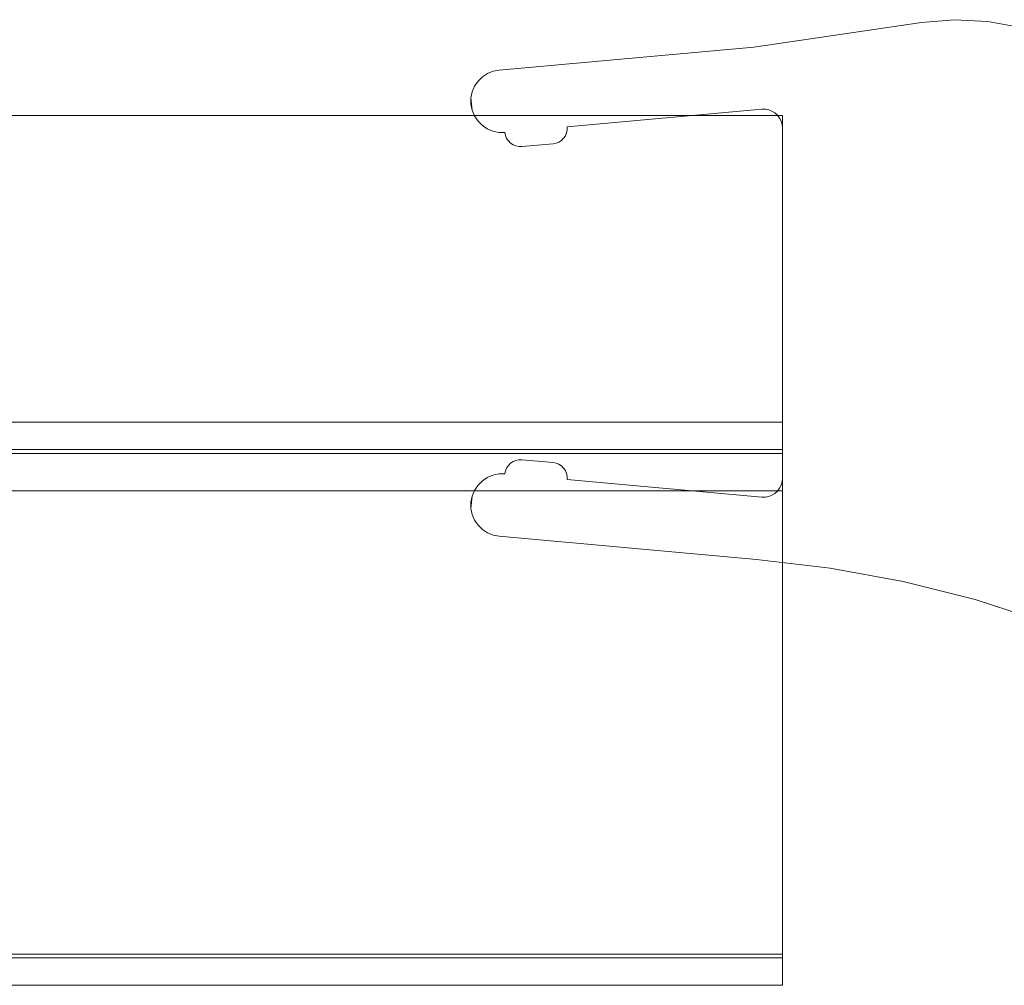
# Model space of a CAD drawing. Extents: x 0 to 915, y -916 to 0.
# Tile 6 of 13: x 869 to 885, y -903 to -888. Entities that reach past the tile are written whole.
import ezdxf

# ---------------------------------------------------------------- set-up
doc = ezdxf.new("R2010")
doc.units = 0
doc.header["$MEASUREMENT"] = 0
doc.layers.add('REA_CHROM', color=251, linetype='Continuous')
doc.layers.add('REA_SZKLO', color=252, linetype='Continuous')

msp = doc.modelspace()

# ---------------------------------------------------------------- linework, layer by layer
at = {"layer": 'REA_CHROM', "lineweight": 0}
for points, invisible_edges in [([(883.867, -887.579, 19.927), (884.397, -887.536, 19.927), (884.725, -896.803, 19.927), (883.575, -896.512, 19.927)], 14), ([(883.575, -896.512, 1898.762), (884.725, -896.803, 1898.762), (884.397, -887.536, 1898.762), (883.867, -887.579, 1898.762)], 15), ([(883.867, -887.579, 19.927), (883.867, -887.579, 1898.762), (884.397, -887.536, 1898.762), (884.397, -887.536, 19.927)], 13), ([(884.929, -887.564, 19.927), (884.725, -896.803, 19.927), (884.397, -887.536, 19.927), (884.929, -887.564, 19.927)], 11), ([(884.397, -887.536, 19.927), (884.397, -887.536, 1898.762), (884.929, -887.564, 1898.762), (884.929, -887.564, 19.927)], 13), ([(884.929, -887.564, 1898.762), (884.397, -887.536, 1898.762), (884.725, -896.803, 1898.762), (884.929, -887.564, 1898.762)], 15), ([(878.206, -889.248, 19.927), (881.19, -887.975, 19.927), (883.867, -887.579, 19.927), (878.206, -889.248, 19.927)], 13), ([(881.317, -888.967, 19.927), (878.206, -889.248, 19.927), (883.867, -887.579, 19.927), (881.317, -888.967, 19.927)], 14), ([(878.206, -889.248, 1898.762), (883.867, -887.579, 1898.762), (881.19, -887.975, 1898.762), (878.206, -889.248, 1898.762)], 13), ([(883.867, -887.579, 1898.762), (878.206, -889.248, 1898.762), (881.317, -888.967, 1898.762), (883.867, -887.579, 1898.762)], 13), ([(883.867, -887.579, 1898.762), (883.867, -887.579, 19.927), (881.19, -887.975, 19.927), (881.19, -887.975, 1898.762)], 15), ([(883.867, -887.579, 19.927), (881.372, -888.967, 19.927), (881.317, -888.967, 19.927), (883.867, -887.579, 19.927)], 15), ([(883.867, -887.579, 1898.762), (881.317, -888.967, 1898.762), (881.372, -888.967, 1898.762), (883.867, -887.579, 1898.762)], 15), ([(883.867, -887.579, 19.927), (881.427, -888.978, 19.927), (881.372, -888.967, 19.927), (883.867, -887.579, 19.927)], 13), ([(883.867, -887.579, 1898.762), (881.372, -888.967, 1898.762), (881.427, -888.978, 1898.762), (883.867, -887.579, 1898.762)], 13), ([(883.867, -887.579, 19.927), (881.478, -888.998, 19.927), (881.427, -888.978, 19.927), (883.867, -887.579, 19.927)], 13), ([(883.867, -887.579, 1898.762), (881.427, -888.978, 1898.762), (881.478, -888.998, 1898.762), (883.867, -887.579, 1898.762)], 13), ([(883.867, -887.579, 19.927), (881.525, -889.027, 19.927), (881.478, -888.998, 19.927), (883.867, -887.579, 19.927)], 13), ([(883.867, -887.579, 1898.762), (881.478, -888.998, 1898.762), (881.525, -889.027, 1898.762), (883.867, -887.579, 1898.762)], 15), ([(883.867, -887.579, 19.927), (881.566, -889.064, 19.927), (881.525, -889.027, 19.927), (883.867, -887.579, 19.927)], 13), ([(883.867, -887.579, 1898.762), (881.525, -889.027, 1898.762), (881.566, -889.064, 1898.762), (883.867, -887.579, 1898.762)], 15), ([(883.867, -887.579, 19.927), (881.599, -889.108, 19.927), (881.566, -889.064, 19.927), (883.867, -887.579, 19.927)], 13), ([(883.867, -887.579, 1898.762), (881.566, -889.064, 1898.762), (881.599, -889.108, 1898.762), (883.867, -887.579, 1898.762)], 13), ([(883.867, -887.579, 19.927), (881.624, -889.158, 19.927), (881.599, -889.108, 19.927), (883.867, -887.579, 19.927)], 13), ([(883.867, -887.579, 1898.762), (881.599, -889.108, 1898.762), (881.624, -889.158, 1898.762), (883.867, -887.579, 1898.762)], 13), ([(883.867, -887.579, 19.927), (881.639, -889.211, 19.927), (881.624, -889.158, 19.927), (883.867, -887.579, 19.927)], 13), ([(883.867, -887.579, 1898.762), (881.624, -889.158, 1898.762), (881.639, -889.211, 1898.762), (883.867, -887.579, 1898.762)], 15), ([(883.867, -887.579, 19.927), (881.644, -889.266, 19.927), (881.639, -889.211, 19.927), (883.867, -887.579, 19.927)], 15), ([(883.867, -887.579, 1898.762), (881.639, -889.211, 1898.762), (881.644, -889.266, 1898.762), (883.867, -887.579, 1898.762)], 15), ([(883.867, -887.579, 19.927), (882.409, -896.298, 19.927), (881.644, -894.866, 19.927), (883.867, -887.579, 19.927)], 15), ([(883.867, -887.579, 19.927), (881.644, -894.866, 19.927), (881.644, -889.266, 19.927), (883.867, -887.579, 19.927)], 13), ([(881.644, -894.866, 1898.762), (882.409, -896.298, 1898.762), (883.867, -887.579, 1898.762), (881.644, -894.866, 1898.762)], 15), ([(881.644, -889.266, 1898.762), (881.644, -894.866, 1898.762), (883.867, -887.579, 1898.762), (881.644, -889.266, 1898.762)], 15), ([(883.867, -887.579, 19.927), (883.575, -896.512, 19.927), (882.409, -896.298, 19.927), (883.867, -887.579, 19.927)], 15), ([(883.575, -896.512, 1898.762), (883.867, -887.579, 1898.762), (882.409, -896.298, 1898.762), (883.575, -896.512, 1898.762)], 15), ([(885.452, -887.663, 19.927), (885.853, -897.169, 19.927), (884.725, -896.803, 19.927), (884.929, -887.564, 19.927)], 15), ([(885.452, -887.663, 1898.762), (884.929, -887.564, 1898.762), (884.725, -896.803, 1898.762), (885.853, -897.169, 1898.762)], 15), ([(884.929, -887.564, 19.927), (884.929, -887.564, 1898.762), (885.452, -887.663, 1898.762), (885.452, -887.663, 19.927)], 5), ([(878.206, -889.248, 19.927), (877.12, -888.342, 19.927), (881.19, -887.975, 19.927), (878.206, -889.248, 19.927)], 13), ([(881.19, -887.975, 1898.762), (881.19, -887.975, 19.927), (877.12, -888.342, 19.927), (877.12, -888.342, 1898.762)], 7), ([(878.206, -889.248, 1898.762), (881.19, -887.975, 1898.762), (877.12, -888.342, 1898.762), (878.206, -889.248, 1898.762)], 15), ([(876.851, -888.451, 19.927), (876.845, -889.224, 19.927), (876.776, -889.154, 19.927), (876.851, -888.451, 19.927)], 13), ([(876.782, -888.52, 19.927), (876.851, -888.451, 19.927), (876.776, -889.154, 19.927), (876.782, -888.52, 19.927)], 14), ([(876.851, -888.451, 1898.762), (876.782, -888.52, 1898.762), (876.776, -889.154, 1898.762), (876.851, -888.451, 1898.762)], 15), ([(876.851, -888.451, 1898.762), (876.776, -889.154, 1898.762), (876.845, -889.224, 1898.762), (876.851, -888.451, 1898.762)], 15), ([(876.782, -888.52, 19.927), (876.782, -888.52, 1898.762), (876.851, -888.451, 1898.762), (876.851, -888.451, 19.927)], 12), ([(876.933, -888.397, 1898.762), (876.851, -888.451, 1898.762), (876.845, -889.224, 1898.762), (876.926, -889.279, 1898.762)], 11), ([(876.933, -888.397, 19.927), (876.926, -889.279, 19.927), (876.845, -889.224, 19.927), (876.851, -888.451, 19.927)], 13), ([(876.851, -888.451, 19.927), (876.851, -888.451, 1898.762), (876.933, -888.397, 1898.762), (876.933, -888.397, 19.927)], 5), ([(877.024, -888.361, 1898.762), (876.933, -888.397, 1898.762), (876.926, -889.279, 1898.762), (877.016, -889.318, 1898.762)], 14), ([(877.024, -888.361, 19.927), (877.016, -889.318, 19.927), (876.926, -889.279, 19.927), (876.933, -888.397, 19.927)], 7), ([(876.933, -888.397, 19.927), (876.933, -888.397, 1898.762), (877.024, -888.361, 1898.762), (877.024, -888.361, 19.927)], 15), ([(877.024, -888.361, 1898.762), (877.016, -889.318, 1898.762), (877.112, -889.337, 1898.762), (877.12, -888.342, 1898.762)], 13), ([(877.112, -889.337, 19.927), (877.016, -889.318, 19.927), (877.024, -888.361, 19.927), (877.12, -888.342, 19.927)], 15), ([(877.024, -888.361, 19.927), (877.024, -888.361, 1898.762), (877.12, -888.342, 1898.762), (877.12, -888.342, 19.927)], 5), ([(877.12, -888.342, 19.927), (877.21, -889.338, 19.927), (877.112, -889.337, 19.927), (877.12, -888.342, 19.927)], 15), ([(877.12, -888.342, 1898.762), (877.112, -889.337, 1898.762), (877.21, -889.338, 1898.762), (877.12, -888.342, 1898.762)], 15), ([(877.12, -888.342, 19.927), (877.482, -889.565, 19.927), (877.433, -889.564, 19.927), (877.12, -888.342, 19.927)], 15), ([(877.12, -888.342, 19.927), (877.98, -889.52, 19.927), (877.482, -889.565, 19.927), (877.12, -888.342, 19.927)], 13), ([(877.12, -888.342, 19.927), (878.028, -889.511, 19.927), (877.98, -889.52, 19.927), (877.12, -888.342, 19.927)], 13), ([(877.12, -888.342, 19.927), (878.073, -889.492, 19.927), (878.028, -889.511, 19.927), (877.12, -888.342, 19.927)], 15), ([(877.12, -888.342, 19.927), (878.114, -889.465, 19.927), (878.073, -889.492, 19.927), (877.12, -888.342, 19.927)], 15), ([(877.12, -888.342, 19.927), (878.149, -889.431, 19.927), (878.114, -889.465, 19.927), (877.12, -888.342, 19.927)], 15), ([(877.12, -888.342, 19.927), (878.177, -889.39, 19.927), (878.149, -889.431, 19.927), (877.12, -888.342, 19.927)], 15), ([(877.12, -888.342, 19.927), (878.196, -889.345, 19.927), (878.177, -889.39, 19.927), (877.12, -888.342, 19.927)], 15), ([(877.12, -888.342, 19.927), (878.206, -889.297, 19.927), (878.196, -889.345, 19.927), (877.12, -888.342, 19.927)], 13), ([(877.12, -888.342, 19.927), (878.206, -889.248, 19.927), (878.206, -889.297, 19.927), (877.12, -888.342, 19.927)], 15), ([(877.12, -888.342, 19.927), (877.22, -889.386, 19.927), (877.21, -889.338, 19.927), (877.12, -888.342, 19.927)], 13), ([(877.12, -888.342, 19.927), (877.238, -889.432, 19.927), (877.22, -889.386, 19.927), (877.12, -888.342, 19.927)], 15), ([(877.12, -888.342, 19.927), (877.265, -889.473, 19.927), (877.238, -889.432, 19.927), (877.12, -888.342, 19.927)], 15), ([(877.12, -888.342, 19.927), (877.299, -889.508, 19.927), (877.265, -889.473, 19.927), (877.12, -888.342, 19.927)], 13), ([(877.12, -888.342, 19.927), (877.34, -889.535, 19.927), (877.299, -889.508, 19.927), (877.12, -888.342, 19.927)], 13), ([(877.12, -888.342, 19.927), (877.385, -889.554, 19.927), (877.34, -889.535, 19.927), (877.12, -888.342, 19.927)], 13), ([(877.12, -888.342, 19.927), (877.433, -889.564, 19.927), (877.385, -889.554, 19.927), (877.12, -888.342, 19.927)], 15), ([(878.206, -889.297, 1898.762), (878.206, -889.248, 1898.762), (877.12, -888.342, 1898.762), (878.206, -889.297, 1898.762)], 15), ([(877.12, -888.342, 1898.762), (878.196, -889.345, 1898.762), (878.206, -889.297, 1898.762), (877.12, -888.342, 1898.762)], 15), ([(877.12, -888.342, 1898.762), (878.177, -889.39, 1898.762), (878.196, -889.345, 1898.762), (877.12, -888.342, 1898.762)], 15), ([(877.12, -888.342, 1898.762), (878.149, -889.431, 1898.762), (878.177, -889.39, 1898.762), (877.12, -888.342, 1898.762)], 15), ([(877.12, -888.342, 1898.762), (878.114, -889.465, 1898.762), (878.149, -889.431, 1898.762), (877.12, -888.342, 1898.762)], 15), ([(877.12, -888.342, 1898.762), (878.073, -889.492, 1898.762), (878.114, -889.465, 1898.762), (877.12, -888.342, 1898.762)], 15), ([(877.12, -888.342, 1898.762), (878.028, -889.511, 1898.762), (878.073, -889.492, 1898.762), (877.12, -888.342, 1898.762)], 15), ([(877.12, -888.342, 1898.762), (877.98, -889.52, 1898.762), (878.028, -889.511, 1898.762), (877.12, -888.342, 1898.762)], 15), ([(877.12, -888.342, 1898.762), (877.482, -889.565, 1898.762), (877.98, -889.52, 1898.762), (877.12, -888.342, 1898.762)], 15), ([(877.12, -888.342, 1898.762), (877.433, -889.564, 1898.762), (877.482, -889.565, 1898.762), (877.12, -888.342, 1898.762)], 15), ([(877.12, -888.342, 1898.762), (877.385, -889.554, 1898.762), (877.433, -889.564, 1898.762), (877.12, -888.342, 1898.762)], 15), ([(877.12, -888.342, 1898.762), (877.34, -889.535, 1898.762), (877.385, -889.554, 1898.762), (877.12, -888.342, 1898.762)], 15), ([(877.12, -888.342, 1898.762), (877.299, -889.508, 1898.762), (877.34, -889.535, 1898.762), (877.12, -888.342, 1898.762)], 13), ([(877.12, -888.342, 1898.762), (877.265, -889.473, 1898.762), (877.299, -889.508, 1898.762), (877.12, -888.342, 1898.762)], 15), ([(877.12, -888.342, 1898.762), (877.238, -889.432, 1898.762), (877.265, -889.473, 1898.762), (877.12, -888.342, 1898.762)], 15), ([(877.12, -888.342, 1898.762), (877.22, -889.386, 1898.762), (877.238, -889.432, 1898.762), (877.12, -888.342, 1898.762)], 15), ([(877.12, -888.342, 1898.762), (877.21, -889.338, 1898.762), (877.22, -889.386, 1898.762), (877.12, -888.342, 1898.762)], 15), ([(876.726, -888.601, 19.927), (876.723, -889.072, 19.927), (876.686, -888.982, 19.927), (876.726, -888.601, 19.927)], 13), ([(876.688, -888.691, 19.927), (876.726, -888.601, 19.927), (876.686, -888.982, 19.927), (876.688, -888.691, 19.927)], 14), ([(876.726, -888.601, 1898.762), (876.688, -888.691, 1898.762), (876.686, -888.982, 1898.762), (876.726, -888.601, 1898.762)], 15), ([(876.726, -888.601, 1898.762), (876.686, -888.982, 1898.762), (876.723, -889.072, 1898.762), (876.726, -888.601, 1898.762)], 15), ([(876.688, -888.691, 19.927), (876.688, -888.691, 1898.762), (876.726, -888.601, 1898.762), (876.726, -888.601, 19.927)], 13), ([(876.782, -888.52, 19.927), (876.776, -889.154, 19.927), (876.723, -889.072, 19.927), (876.782, -888.52, 19.927)], 15), ([(876.726, -888.601, 19.927), (876.782, -888.52, 19.927), (876.723, -889.072, 19.927), (876.726, -888.601, 19.927)], 14), ([(876.782, -888.52, 1898.762), (876.726, -888.601, 1898.762), (876.723, -889.072, 1898.762), (876.782, -888.52, 1898.762)], 15), ([(876.782, -888.52, 1898.762), (876.723, -889.072, 1898.762), (876.776, -889.154, 1898.762), (876.782, -888.52, 1898.762)], 15), ([(876.726, -888.601, 19.927), (876.726, -888.601, 1898.762), (876.782, -888.52, 1898.762), (876.782, -888.52, 19.927)], 13), ([(876.667, -888.885, 19.927), (876.667, -888.885, 1898.762), (876.668, -888.787, 1898.762), (876.668, -888.787, 19.927)], 5), ([(876.667, -888.885, 19.927), (876.668, -888.787, 19.927), (876.686, -888.982, 19.927), (876.667, -888.885, 19.927)], 9), ([(876.667, -888.885, 1898.762), (876.686, -888.982, 1898.762), (876.668, -888.787, 1898.762), (876.667, -888.885, 1898.762)], 13), ([(876.688, -888.691, 19.927), (876.686, -888.982, 19.927), (876.668, -888.787, 19.927), (876.688, -888.691, 19.927)], 11), ([(876.668, -888.787, 19.927), (876.668, -888.787, 1898.762), (876.688, -888.691, 1898.762), (876.688, -888.691, 19.927)], 13), ([(876.688, -888.691, 1898.762), (876.668, -888.787, 1898.762), (876.686, -888.982, 1898.762), (876.688, -888.691, 1898.762)], 15), ([(876.686, -888.982, 19.927), (876.686, -888.982, 1898.762), (876.667, -888.885, 1898.762), (876.667, -888.885, 19.927)], 13), ([(876.723, -889.072, 19.927), (876.723, -889.072, 1898.762), (876.686, -888.982, 1898.762), (876.686, -888.982, 19.927)], 13), ([(876.776, -889.154, 19.927), (876.776, -889.154, 1898.762), (876.723, -889.072, 1898.762), (876.723, -889.072, 19.927)], 5), ([(878.206, -889.248, 19.927), (881.317, -888.967, 19.927), (881.317, -888.967, 1898.762), (878.206, -889.248, 1898.762)], 15), ([(881.317, -888.967, 19.927), (881.372, -888.967, 19.927), (881.372, -888.967, 1898.762), (881.317, -888.967, 1898.762)], 10), ([(881.372, -888.967, 19.927), (881.427, -888.978, 19.927), (881.427, -888.978, 1898.762), (881.372, -888.967, 1898.762)], 15), ([(881.427, -888.978, 19.927), (881.478, -888.998, 19.927), (881.478, -888.998, 1898.762), (881.427, -888.978, 1898.762)], 15), ([(881.525, -889.027, 1898.762), (881.478, -888.998, 1898.762), (881.478, -888.998, 19.927), (881.525, -889.027, 19.927)], 14), ([(881.566, -889.064, 1898.762), (881.525, -889.027, 1898.762), (881.525, -889.027, 19.927), (881.566, -889.064, 19.927)], 6), ([(881.599, -889.108, 1898.762), (881.566, -889.064, 1898.762), (881.566, -889.064, 19.927), (881.599, -889.108, 19.927)], 15), ([(881.624, -889.158, 1898.762), (881.599, -889.108, 1898.762), (881.599, -889.108, 19.927), (881.624, -889.158, 19.927)], 15), ([(876.845, -889.224, 19.927), (876.845, -889.224, 1898.762), (876.776, -889.154, 1898.762), (876.776, -889.154, 19.927)], 12), ([(876.926, -889.279, 19.927), (876.926, -889.279, 1898.762), (876.845, -889.224, 1898.762), (876.845, -889.224, 19.927)], 15), ([(878.206, -889.248, 19.927), (878.206, -889.248, 1898.762), (878.206, -889.297, 1898.762), (878.206, -889.297, 19.927)], 4), ([(881.639, -889.211, 1898.762), (881.624, -889.158, 1898.762), (881.624, -889.158, 19.927), (881.639, -889.211, 19.927)], 14), ([(881.644, -889.266, 1898.762), (881.639, -889.211, 1898.762), (881.639, -889.211, 19.927), (881.644, -889.266, 19.927)], 10), ([(881.644, -889.266, 1898.762), (881.644, -889.266, 19.927), (881.644, -894.866, 19.927), (881.644, -894.866, 1898.762)], 7), ([(877.016, -889.318, 19.927), (877.016, -889.318, 1898.762), (876.926, -889.279, 1898.762), (876.926, -889.279, 19.927)], 5), ([(877.112, -889.337, 19.927), (877.112, -889.337, 1898.762), (877.016, -889.318, 1898.762), (877.016, -889.318, 19.927)], 7), ([(877.21, -889.338, 19.927), (877.21, -889.338, 1898.762), (877.112, -889.337, 1898.762), (877.112, -889.337, 19.927)], 4), ([(877.22, -889.386, 19.927), (877.22, -889.386, 1898.762), (877.21, -889.338, 1898.762), (877.21, -889.338, 19.927)], 13), ([(877.238, -889.432, 19.927), (877.238, -889.432, 1898.762), (877.22, -889.386, 1898.762), (877.22, -889.386, 19.927)], 5), ([(878.177, -889.39, 19.927), (878.177, -889.39, 1898.762), (878.149, -889.431, 1898.762), (878.149, -889.431, 19.927)], 1), ([(878.196, -889.345, 19.927), (878.196, -889.345, 1898.762), (878.177, -889.39, 1898.762), (878.177, -889.39, 19.927)], 5), ([(878.206, -889.297, 19.927), (878.206, -889.297, 1898.762), (878.196, -889.345, 1898.762), (878.196, -889.345, 19.927)], 13), ([(877.265, -889.473, 19.927), (877.265, -889.473, 1898.762), (877.238, -889.432, 1898.762), (877.238, -889.432, 19.927)], 5), ([(877.299, -889.508, 19.927), (877.299, -889.508, 1898.762), (877.265, -889.473, 1898.762), (877.265, -889.473, 19.927)], 12), ([(877.34, -889.535, 19.927), (877.34, -889.535, 1898.762), (877.299, -889.508, 1898.762), (877.299, -889.508, 19.927)], 15), ([(877.385, -889.554, 19.927), (877.385, -889.554, 1898.762), (877.34, -889.535, 1898.762), (877.34, -889.535, 19.927)], 13), ([(877.433, -889.564, 19.927), (877.433, -889.564, 1898.762), (877.385, -889.554, 1898.762), (877.385, -889.554, 19.927)], 5), ([(877.482, -889.565, 19.927), (877.482, -889.565, 1898.762), (877.433, -889.564, 1898.762), (877.433, -889.564, 19.927)], 5), ([(877.482, -889.565, 1898.762), (877.482, -889.565, 19.927), (877.98, -889.52, 19.927), (877.98, -889.52, 1898.762)], 7), ([(878.028, -889.511, 19.927), (878.028, -889.511, 1898.762), (877.98, -889.52, 1898.762), (877.98, -889.52, 19.927)], 13), ([(878.073, -889.492, 19.927), (878.073, -889.492, 1898.762), (878.028, -889.511, 1898.762), (878.028, -889.511, 19.927)], 5), ([(878.114, -889.465, 19.927), (878.114, -889.465, 1898.762), (878.073, -889.492, 1898.762), (878.073, -889.492, 19.927)], 5), ([(878.149, -889.431, 19.927), (878.149, -889.431, 1898.762), (878.114, -889.465, 1898.762), (878.114, -889.465, 19.927)], 5), ([(881.644, -893.966, 5.693), (416.094, -893.966, 5.693), (416.094, -893.995, 5.971), (881.644, -893.995, 5.971)], 5), ([(881.644, -893.966, 1.708), (416.094, -893.966, 1.708), (416.094, -893.966, 5.693), (881.644, -893.966, 5.693)], 6), ([(416.094, -894.466, 1.708), (416.094, -893.966, 1.708), (881.644, -893.966, 1.708), (881.644, -894.466, 1.708)], 15), ([(881.644, -893.966, 5.693), (881.644, -893.995, 5.971), (881.644, -902.937, 5.971), (881.644, -902.966, 5.693)], 11), ([(881.644, -902.966, 5.693), (881.644, -893.966, 1.708), (881.644, -893.966, 5.693), (881.644, -902.966, 5.693)], 15), ([(881.644, -902.966, 5.693), (881.644, -894.466, 1.708), (881.644, -893.966, 1.708), (881.644, -902.966, 5.693)], 13), ([(881.644, -893.995, 5.971), (416.094, -893.995, 5.971), (416.094, -894.08, 6.238), (881.644, -894.08, 6.238)], 7), ([(881.644, -894.08, 6.238), (416.094, -894.08, 6.238), (416.094, -894.219, 6.484), (881.644, -894.219, 6.484)], 15), ([(881.644, -894.08, 6.238), (881.644, -902.852, 6.238), (881.644, -902.937, 5.971), (881.644, -893.995, 5.971)], 15), ([(881.644, -894.219, 6.484), (881.644, -902.713, 6.484), (881.644, -902.852, 6.238), (881.644, -894.08, 6.238)], 5), ([(881.644, -894.219, 6.484), (416.094, -894.219, 6.484), (416.094, -894.405, 6.7), (881.644, -894.405, 6.7)], 15), ([(881.644, -894.405, 6.7), (881.644, -902.527, 6.7), (881.644, -902.713, 6.484), (881.644, -894.219, 6.484)], 5), ([(881.644, -894.405, 6.7), (416.094, -894.405, 6.7), (416.094, -894.633, 6.877), (881.644, -894.633, 6.877)], 6), ([(881.644, -894.405, 6.7), (881.644, -894.633, 6.877), (881.644, -902.527, 6.7), (881.644, -894.405, 6.7)], 15), ([(416.094, -902.466, 0.949), (416.094, -894.466, 0.949), (881.644, -894.466, 0.949), (881.644, -902.466, 0.949)], 3), ([(881.644, -894.466, 0.949), (416.094, -894.466, 0.949), (416.094, -894.466, 1.708), (881.644, -894.466, 1.708)], 11), ([(877.12, -895.79, 19.927), (877.482, -894.567, 19.927), (877.98, -894.612, 19.927), (877.12, -895.79, 19.927)], 13), ([(877.12, -895.79, 19.927), (877.433, -894.568, 19.927), (877.482, -894.567, 19.927), (877.12, -895.79, 19.927)], 13), ([(877.12, -895.79, 1898.762), (877.482, -894.567, 1898.762), (877.433, -894.568, 1898.762), (877.12, -895.79, 1898.762)], 15), ([(877.12, -895.79, 1898.762), (877.98, -894.612, 1898.762), (877.482, -894.567, 1898.762), (877.12, -895.79, 1898.762)], 15), ([(877.12, -895.79, 19.927), (877.385, -894.578, 19.927), (877.433, -894.568, 19.927), (877.12, -895.79, 19.927)], 15), ([(877.12, -895.79, 1898.762), (877.433, -894.568, 1898.762), (877.385, -894.578, 1898.762), (877.12, -895.79, 1898.762)], 15), ([(877.12, -895.79, 19.927), (877.34, -894.597, 19.927), (877.385, -894.578, 19.927), (877.12, -895.79, 19.927)], 13), ([(877.12, -895.79, 1898.762), (877.385, -894.578, 1898.762), (877.34, -894.597, 1898.762), (877.12, -895.79, 1898.762)], 15), ([(877.12, -895.79, 19.927), (877.299, -894.624, 19.927), (877.34, -894.597, 19.927), (877.12, -895.79, 19.927)], 13), ([(877.12, -895.79, 1898.762), (877.34, -894.597, 1898.762), (877.299, -894.624, 1898.762), (877.12, -895.79, 1898.762)], 15), ([(877.12, -895.79, 19.927), (877.98, -894.612, 19.927), (878.028, -894.622, 19.927), (877.12, -895.79, 19.927)], 15), ([(877.12, -895.79, 1898.762), (878.028, -894.622, 1898.762), (877.98, -894.612, 1898.762), (877.12, -895.79, 1898.762)], 15), ([(877.299, -894.624, 19.927), (877.299, -894.624, 1898.762), (877.34, -894.597, 1898.762), (877.34, -894.597, 19.927)], 12), ([(877.34, -894.597, 19.927), (877.34, -894.597, 1898.762), (877.385, -894.578, 1898.762), (877.385, -894.578, 19.927)], 13), ([(877.385, -894.578, 19.927), (877.385, -894.578, 1898.762), (877.433, -894.568, 1898.762), (877.433, -894.568, 19.927)], 5), ([(877.433, -894.568, 19.927), (877.433, -894.568, 1898.762), (877.482, -894.567, 1898.762), (877.482, -894.567, 19.927)], 13), ([(877.98, -894.612, 19.927), (877.482, -894.567, 19.927), (877.482, -894.567, 1898.762), (877.98, -894.612, 1898.762)], 11), ([(877.98, -894.612, 19.927), (877.98, -894.612, 1898.762), (878.028, -894.622, 1898.762), (878.028, -894.622, 19.927)], 5), ([(881.644, -902.466, 0.949), (881.644, -894.466, 0.949), (881.644, -894.466, 1.708), (881.644, -902.466, 1.708)], 5), ([(881.644, -902.966, 5.693), (881.644, -902.466, 1.708), (881.644, -894.466, 1.708), (881.644, -902.966, 5.693)], 15), ([(881.644, -894.633, 6.877), (416.094, -894.633, 6.877), (416.094, -894.892, 7.008), (881.644, -894.892, 7.008)], 7), ([(877.12, -895.79, 19.927), (878.028, -894.622, 19.927), (878.073, -894.64, 19.927), (877.12, -895.79, 19.927)], 15), ([(877.12, -895.79, 1898.762), (878.073, -894.64, 1898.762), (878.028, -894.622, 1898.762), (877.12, -895.79, 1898.762)], 15), ([(877.12, -895.79, 19.927), (877.265, -894.659, 19.927), (877.299, -894.624, 19.927), (877.12, -895.79, 19.927)], 13), ([(877.12, -895.79, 1898.762), (877.299, -894.624, 1898.762), (877.265, -894.659, 1898.762), (877.12, -895.79, 1898.762)], 13), ([(877.12, -895.79, 19.927), (878.073, -894.64, 19.927), (878.114, -894.667, 19.927), (877.12, -895.79, 19.927)], 13), ([(877.12, -895.79, 1898.762), (878.114, -894.667, 1898.762), (878.073, -894.64, 1898.762), (877.12, -895.79, 1898.762)], 15), ([(877.12, -895.79, 19.927), (877.238, -894.7, 19.927), (877.265, -894.659, 19.927), (877.12, -895.79, 19.927)], 15), ([(877.12, -895.79, 1898.762), (877.265, -894.659, 1898.762), (877.238, -894.7, 1898.762), (877.12, -895.79, 1898.762)], 15), ([(877.12, -895.79, 19.927), (878.114, -894.667, 19.927), (878.149, -894.701, 19.927), (877.12, -895.79, 19.927)], 13), ([(877.12, -895.79, 1898.762), (878.149, -894.701, 1898.762), (878.114, -894.667, 1898.762), (877.12, -895.79, 1898.762)], 15), ([(877.12, -895.79, 19.927), (877.22, -894.746, 19.927), (877.238, -894.7, 19.927), (877.12, -895.79, 19.927)], 15), ([(877.12, -895.79, 1898.762), (877.238, -894.7, 1898.762), (877.22, -894.746, 1898.762), (877.12, -895.79, 1898.762)], 15), ([(877.12, -895.79, 19.927), (878.149, -894.701, 19.927), (878.177, -894.742, 19.927), (877.12, -895.79, 19.927)], 15), ([(877.12, -895.79, 1898.762), (878.177, -894.742, 1898.762), (878.149, -894.701, 1898.762), (877.12, -895.79, 1898.762)], 15), ([(877.12, -895.79, 19.927), (878.177, -894.742, 19.927), (878.196, -894.787, 19.927), (877.12, -895.79, 19.927)], 13), ([(877.12, -895.79, 1898.762), (878.196, -894.787, 1898.762), (878.177, -894.742, 1898.762), (877.12, -895.79, 1898.762)], 15), ([(877.12, -895.79, 19.927), (877.21, -894.794, 19.927), (877.22, -894.746, 19.927), (877.12, -895.79, 19.927)], 13), ([(877.12, -895.79, 1898.762), (877.22, -894.746, 1898.762), (877.21, -894.794, 1898.762), (877.12, -895.79, 1898.762)], 15), ([(877.21, -894.794, 19.927), (877.21, -894.794, 1898.762), (877.22, -894.746, 1898.762), (877.22, -894.746, 19.927)], 12), ([(877.22, -894.746, 19.927), (877.22, -894.746, 1898.762), (877.238, -894.7, 1898.762), (877.238, -894.7, 19.927)], 5), ([(877.238, -894.7, 19.927), (877.238, -894.7, 1898.762), (877.265, -894.659, 1898.762), (877.265, -894.659, 19.927)], 5), ([(877.265, -894.659, 19.927), (877.265, -894.659, 1898.762), (877.299, -894.624, 1898.762), (877.299, -894.624, 19.927)], 15), ([(878.028, -894.622, 19.927), (878.028, -894.622, 1898.762), (878.073, -894.64, 1898.762), (878.073, -894.64, 19.927)], 5), ([(878.073, -894.64, 19.927), (878.073, -894.64, 1898.762), (878.114, -894.667, 1898.762), (878.114, -894.667, 19.927)], 13), ([(878.114, -894.667, 19.927), (878.114, -894.667, 1898.762), (878.149, -894.701, 1898.762), (878.149, -894.701, 19.927)], 13), ([(878.149, -894.701, 19.927), (878.149, -894.701, 1898.762), (878.177, -894.742, 1898.762), (878.177, -894.742, 19.927)], 4), ([(878.177, -894.742, 19.927), (878.177, -894.742, 1898.762), (878.196, -894.787, 1898.762), (878.196, -894.787, 19.927)], 13), ([(881.644, -894.633, 6.877), (881.644, -894.892, 7.008), (881.644, -902.299, 6.877), (881.644, -894.633, 6.877)], 15), ([(881.644, -894.633, 6.877), (881.644, -902.299, 6.877), (881.644, -902.527, 6.7), (881.644, -894.633, 6.877)], 13), ([(881.644, -894.892, 7.008), (416.094, -894.892, 7.008), (416.094, -895.173, 7.089), (881.644, -895.173, 7.089)], 7), ([(876.776, -894.978, 19.927), (876.845, -894.908, 19.927), (876.782, -895.612, 19.927), (876.776, -894.978, 19.927)], 14), ([(876.776, -894.978, 19.927), (876.776, -894.978, 1898.762), (876.845, -894.908, 1898.762), (876.845, -894.908, 19.927)], 9), ([(876.845, -894.908, 1898.762), (876.776, -894.978, 1898.762), (876.782, -895.612, 1898.762), (876.845, -894.908, 1898.762)], 15), ([(876.845, -894.908, 19.927), (876.851, -895.681, 19.927), (876.782, -895.612, 19.927), (876.845, -894.908, 19.927)], 13), ([(876.845, -894.908, 1898.762), (876.782, -895.612, 1898.762), (876.851, -895.681, 1898.762), (876.845, -894.908, 1898.762)], 13), ([(876.926, -894.853, 1898.762), (876.845, -894.908, 1898.762), (876.851, -895.681, 1898.762), (876.933, -895.735, 1898.762)], 10), ([(876.845, -894.908, 19.927), (876.845, -894.908, 1898.762), (876.926, -894.853, 1898.762), (876.926, -894.853, 19.927)], 7), ([(876.926, -894.853, 19.927), (876.933, -895.735, 19.927), (876.851, -895.681, 19.927), (876.845, -894.908, 19.927)], 15), ([(876.926, -894.853, 19.927), (876.926, -894.853, 1898.762), (877.016, -894.815, 1898.762), (877.016, -894.815, 19.927)], 5), ([(877.016, -894.815, 1898.762), (876.926, -894.853, 1898.762), (876.933, -895.735, 1898.762), (877.024, -895.772, 1898.762)], 15), ([(877.016, -894.815, 19.927), (877.024, -895.772, 19.927), (876.933, -895.735, 19.927), (876.926, -894.853, 19.927)], 15), ([(877.016, -894.815, 19.927), (877.016, -894.815, 1898.762), (877.112, -894.795, 1898.762), (877.112, -894.795, 19.927)], 5), ([(877.12, -895.79, 19.927), (877.024, -895.772, 19.927), (877.016, -894.815, 19.927), (877.112, -894.795, 19.927)], 15), ([(877.016, -894.815, 1898.762), (877.024, -895.772, 1898.762), (877.12, -895.79, 1898.762), (877.112, -894.795, 1898.762)], 15), ([(877.12, -895.79, 19.927), (877.112, -894.795, 19.927), (877.21, -894.794, 19.927), (877.12, -895.79, 19.927)], 13), ([(877.112, -894.795, 19.927), (877.112, -894.795, 1898.762), (877.21, -894.794, 1898.762), (877.21, -894.794, 19.927)], 13), ([(877.12, -895.79, 1898.762), (877.21, -894.794, 1898.762), (877.112, -894.795, 1898.762), (877.12, -895.79, 1898.762)], 15), ([(877.12, -895.79, 19.927), (878.196, -894.787, 19.927), (878.206, -894.835, 19.927), (877.12, -895.79, 19.927)], 13), ([(877.12, -895.79, 1898.762), (878.206, -894.835, 1898.762), (878.196, -894.787, 1898.762), (877.12, -895.79, 1898.762)], 15), ([(878.206, -894.835, 19.927), (878.206, -894.884, 19.927), (877.12, -895.79, 19.927), (878.206, -894.835, 19.927)], 15), ([(877.12, -895.79, 1898.762), (878.206, -894.884, 1898.762), (878.206, -894.835, 1898.762), (877.12, -895.79, 1898.762)], 15), ([(878.206, -894.884, 19.927), (881.232, -896.161, 19.927), (877.12, -895.79, 19.927), (878.206, -894.884, 19.927)], 13), ([(878.206, -894.884, 1898.762), (877.12, -895.79, 1898.762), (881.232, -896.161, 1898.762), (878.206, -894.884, 1898.762)], 15), ([(878.196, -894.787, 19.927), (878.196, -894.787, 1898.762), (878.206, -894.835, 1898.762), (878.206, -894.835, 19.927)], 13), ([(878.206, -894.835, 19.927), (878.206, -894.835, 1898.762), (878.206, -894.884, 1898.762), (878.206, -894.884, 19.927)], 1), ([(881.317, -895.165, 19.927), (881.232, -896.161, 19.927), (878.206, -894.884, 19.927), (881.317, -895.165, 19.927)], 11), ([(881.317, -895.165, 1898.762), (881.317, -895.165, 19.927), (878.206, -894.884, 19.927), (878.206, -894.884, 1898.762)], 7), ([(881.317, -895.165, 1898.762), (878.206, -894.884, 1898.762), (881.232, -896.161, 1898.762), (881.317, -895.165, 1898.762)], 15), ([(882.409, -896.298, 19.927), (881.624, -894.974, 19.927), (881.639, -894.921, 19.927), (882.409, -896.298, 19.927)], 13), ([(881.639, -894.921, 19.927), (881.624, -894.974, 19.927), (881.624, -894.974, 1898.762), (881.639, -894.921, 1898.762)], 11), ([(882.409, -896.298, 1898.762), (881.639, -894.921, 1898.762), (881.624, -894.974, 1898.762), (882.409, -896.298, 1898.762)], 15), ([(882.409, -896.298, 19.927), (881.639, -894.921, 19.927), (881.644, -894.866, 19.927), (882.409, -896.298, 19.927)], 13), ([(881.644, -894.866, 19.927), (881.639, -894.921, 19.927), (881.639, -894.921, 1898.762), (881.644, -894.866, 1898.762)], 11), ([(882.409, -896.298, 1898.762), (881.644, -894.866, 1898.762), (881.639, -894.921, 1898.762), (882.409, -896.298, 1898.762)], 15), ([(881.644, -894.892, 7.008), (881.644, -895.173, 7.089), (881.644, -902.04, 7.008), (881.644, -894.892, 7.008)], 15), ([(881.644, -894.892, 7.008), (881.644, -902.04, 7.008), (881.644, -902.299, 6.877), (881.644, -894.892, 7.008)], 15), ([(876.686, -895.151, 19.927), (876.686, -895.151, 1898.762), (876.723, -895.06, 1898.762), (876.723, -895.06, 19.927)], 5), ([(876.686, -895.151, 19.927), (876.723, -895.06, 19.927), (876.688, -895.441, 19.927), (876.686, -895.151, 19.927)], 15), ([(876.723, -895.06, 1898.762), (876.686, -895.151, 1898.762), (876.688, -895.441, 1898.762), (876.723, -895.06, 1898.762)], 15), ([(876.723, -895.06, 19.927), (876.726, -895.531, 19.927), (876.688, -895.441, 19.927), (876.723, -895.06, 19.927)], 13), ([(876.723, -895.06, 1898.762), (876.688, -895.441, 1898.762), (876.726, -895.531, 1898.762), (876.723, -895.06, 1898.762)], 15), ([(876.723, -895.06, 19.927), (876.723, -895.06, 1898.762), (876.776, -894.978, 1898.762), (876.776, -894.978, 19.927)], 5), ([(876.723, -895.06, 19.927), (876.776, -894.978, 19.927), (876.726, -895.531, 19.927), (876.723, -895.06, 19.927)], 15), ([(876.776, -894.978, 1898.762), (876.723, -895.06, 1898.762), (876.726, -895.531, 1898.762), (876.776, -894.978, 1898.762)], 15), ([(876.776, -894.978, 19.927), (876.782, -895.612, 19.927), (876.726, -895.531, 19.927), (876.776, -894.978, 19.927)], 15), ([(876.776, -894.978, 1898.762), (876.726, -895.531, 1898.762), (876.782, -895.612, 1898.762), (876.776, -894.978, 1898.762)], 15), ([(881.525, -895.105, 1898.762), (881.566, -895.068, 1898.762), (881.566, -895.068, 19.927), (881.525, -895.105, 19.927)], 8), ([(882.409, -896.298, 19.927), (881.525, -895.105, 19.927), (881.566, -895.068, 19.927), (882.409, -896.298, 19.927)], 15), ([(882.409, -896.298, 1898.762), (881.566, -895.068, 1898.762), (881.525, -895.105, 1898.762), (882.409, -896.298, 1898.762)], 15), ([(882.409, -896.298, 19.927), (881.566, -895.068, 19.927), (881.599, -895.024, 19.927), (882.409, -896.298, 19.927)], 13), ([(881.566, -895.068, 1898.762), (881.599, -895.024, 1898.762), (881.599, -895.024, 19.927), (881.566, -895.068, 19.927)], 14), ([(882.409, -896.298, 1898.762), (881.599, -895.024, 1898.762), (881.566, -895.068, 1898.762), (882.409, -896.298, 1898.762)], 15), ([(881.624, -894.974, 19.927), (881.599, -895.024, 19.927), (881.599, -895.024, 1898.762), (881.624, -894.974, 1898.762)], 10), ([(882.409, -896.298, 19.927), (881.599, -895.024, 19.927), (881.624, -894.974, 19.927), (882.409, -896.298, 19.927)], 15), ([(882.409, -896.298, 1898.762), (881.624, -894.974, 1898.762), (881.599, -895.024, 1898.762), (882.409, -896.298, 1898.762)], 15), ([(881.644, -895.173, 7.089), (416.094, -895.173, 7.089), (416.094, -895.466, 7.117), (881.644, -895.466, 7.117)], 5), ([(876.667, -895.247, 19.927), (876.686, -895.151, 19.927), (876.668, -895.345, 19.927), (876.667, -895.247, 19.927)], 12), ([(876.667, -895.247, 19.927), (876.667, -895.247, 1898.762), (876.686, -895.151, 1898.762), (876.686, -895.151, 19.927)], 13), ([(876.667, -895.247, 1898.762), (876.668, -895.345, 1898.762), (876.686, -895.151, 1898.762), (876.667, -895.247, 1898.762)], 13), ([(876.668, -895.345, 19.927), (876.668, -895.345, 1898.762), (876.667, -895.247, 1898.762), (876.667, -895.247, 19.927)], 5), ([(876.686, -895.151, 19.927), (876.688, -895.441, 19.927), (876.668, -895.345, 19.927), (876.686, -895.151, 19.927)], 13), ([(876.686, -895.151, 1898.762), (876.668, -895.345, 1898.762), (876.688, -895.441, 1898.762), (876.686, -895.151, 1898.762)], 13), ([(881.317, -895.165, 19.927), (882.409, -896.298, 19.927), (881.232, -896.161, 19.927), (881.317, -895.165, 19.927)], 15), ([(881.317, -895.165, 1898.762), (881.232, -896.161, 1898.762), (882.409, -896.298, 1898.762), (881.317, -895.165, 1898.762)], 15), ([(882.409, -896.298, 19.927), (881.317, -895.165, 19.927), (881.372, -895.165, 19.927), (882.409, -896.298, 19.927)], 13), ([(881.372, -895.165, 1898.762), (881.317, -895.165, 1898.762), (882.409, -896.298, 1898.762), (881.372, -895.165, 1898.762)], 14), ([(881.317, -895.165, 1898.762), (881.372, -895.165, 1898.762), (881.372, -895.165, 19.927), (881.317, -895.165, 19.927)], 15), ([(882.409, -896.298, 19.927), (881.372, -895.165, 19.927), (881.427, -895.154, 19.927), (882.409, -896.298, 19.927)], 13), ([(882.409, -896.298, 1898.762), (881.427, -895.154, 1898.762), (881.372, -895.165, 1898.762), (882.409, -896.298, 1898.762)], 13), ([(881.372, -895.165, 1898.762), (881.427, -895.154, 1898.762), (881.427, -895.154, 19.927), (881.372, -895.165, 19.927)], 15), ([(881.427, -895.154, 1898.762), (881.478, -895.134, 1898.762), (881.478, -895.134, 19.927), (881.427, -895.154, 19.927)], 10), ([(882.409, -896.298, 19.927), (881.427, -895.154, 19.927), (881.478, -895.134, 19.927), (882.409, -896.298, 19.927)], 15), ([(882.409, -896.298, 1898.762), (881.478, -895.134, 1898.762), (881.427, -895.154, 1898.762), (882.409, -896.298, 1898.762)], 15), ([(881.478, -895.134, 1898.762), (881.525, -895.105, 1898.762), (881.525, -895.105, 19.927), (881.478, -895.134, 19.927)], 10), ([(882.409, -896.298, 19.927), (881.478, -895.134, 19.927), (881.525, -895.105, 19.927), (882.409, -896.298, 19.927)], 15), ([(882.409, -896.298, 1898.762), (881.525, -895.105, 1898.762), (881.478, -895.134, 1898.762), (882.409, -896.298, 1898.762)], 15), ([(881.644, -895.173, 7.089), (881.644, -895.466, 7.117), (881.644, -901.759, 7.089), (881.644, -895.173, 7.089)], 15), ([(881.644, -895.173, 7.089), (881.644, -901.759, 7.089), (881.644, -902.04, 7.008), (881.644, -895.173, 7.089)], 13), ([(876.688, -895.441, 19.927), (876.688, -895.441, 1898.762), (876.668, -895.345, 1898.762), (876.668, -895.345, 19.927)], 15), ([(416.094, -895.466, 7.117), (416.094, -901.466, 7.117), (881.644, -901.466, 7.117), (881.644, -895.466, 7.117)], 11), ([(876.726, -895.531, 19.927), (876.726, -895.531, 1898.762), (876.688, -895.441, 1898.762), (876.688, -895.441, 19.927)], 13), ([(876.782, -895.612, 19.927), (876.782, -895.612, 1898.762), (876.726, -895.531, 1898.762), (876.726, -895.531, 19.927)], 4), ([(881.644, -895.466, 7.117), (881.644, -901.466, 7.117), (881.644, -901.759, 7.089), (881.644, -895.466, 7.117)], 15), ([(876.851, -895.681, 19.927), (876.851, -895.681, 1898.762), (876.782, -895.612, 1898.762), (876.782, -895.612, 19.927)], 15), ([(876.933, -895.735, 19.927), (876.933, -895.735, 1898.762), (876.851, -895.681, 1898.762), (876.851, -895.681, 19.927)], 7), ([(877.024, -895.772, 19.927), (877.024, -895.772, 1898.762), (876.933, -895.735, 1898.762), (876.933, -895.735, 19.927)], 5), ([(877.12, -895.79, 19.927), (877.12, -895.79, 1898.762), (877.024, -895.772, 1898.762), (877.024, -895.772, 19.927)], 5), ([(877.12, -895.79, 19.927), (881.232, -896.161, 19.927), (881.232, -896.161, 1898.762), (877.12, -895.79, 1898.762)], 11), ([(881.232, -896.161, 19.927), (882.409, -896.298, 19.927), (882.409, -896.298, 1898.762), (881.232, -896.161, 1898.762)], 10), ([(883.575, -896.512, 1898.762), (882.409, -896.298, 1898.762), (882.409, -896.298, 19.927), (883.575, -896.512, 19.927)], 10), ([(884.725, -896.803, 1898.762), (883.575, -896.512, 1898.762), (883.575, -896.512, 19.927), (884.725, -896.803, 19.927)], 10), ([(885.853, -897.169, 1898.762), (884.725, -896.803, 1898.762), (884.725, -896.803, 19.927), (885.853, -897.169, 19.927)], 10), ([(881.644, -901.466, 7.117), (416.094, -901.466, 7.117), (416.094, -901.759, 7.089), (881.644, -901.759, 7.089)], 7), ([(881.644, -901.759, 7.089), (416.094, -901.759, 7.089), (416.094, -902.04, 7.008), (881.644, -902.04, 7.008)], 15), ([(881.644, -902.04, 7.008), (416.094, -902.04, 7.008), (416.094, -902.299, 6.877), (881.644, -902.299, 6.877)], 7), ([(881.644, -902.299, 6.877), (416.094, -902.299, 6.877), (416.094, -902.527, 6.7), (881.644, -902.527, 6.7)], 15), ([(416.094, -902.966, 1.708), (416.094, -902.466, 1.708), (881.644, -902.466, 1.708), (881.644, -902.966, 1.708)], 1), ([(881.644, -902.466, 1.708), (416.094, -902.466, 1.708), (416.094, -902.466, 0.949), (881.644, -902.466, 0.949)], 15), ([(881.644, -902.466, 1.708), (881.644, -902.966, 5.693), (881.644, -902.966, 1.708), (881.644, -902.466, 1.708)], 15), ([(881.644, -902.527, 6.7), (416.094, -902.527, 6.7), (416.094, -902.713, 6.484), (881.644, -902.713, 6.484)], 14), ([(881.644, -902.713, 6.484), (416.094, -902.713, 6.484), (416.094, -902.852, 6.238), (881.644, -902.852, 6.238)], 15), ([(881.644, -902.852, 6.238), (416.094, -902.852, 6.238), (416.094, -902.937, 5.971), (881.644, -902.937, 5.971)], 7), ([(881.644, -902.937, 5.971), (416.094, -902.937, 5.971), (416.094, -902.966, 5.693), (881.644, -902.966, 5.693)], 15), ([(881.644, -902.966, 5.693), (416.094, -902.966, 5.693), (416.094, -902.966, 1.708), (881.644, -902.966, 1.708)], 7)]:
    msp.add_3dface(points, dxfattribs=dict(at, invisible_edges=invisible_edges))
at = {"layer": 'REA_SZKLO', "lineweight": 0}
msp.add_3dface([(411.644, -895.066, 1898.762), (881.644, -895.066, 1898.762), (881.644, -889.066, 1898.762), (411.644, -889.066, 1898.762)], dxfattribs=at)
for points, invisible_edges in [([(881.644, -889.066, 1898.762), (881.644, -889.066, 19.927), (411.644, -889.066, 19.927), (411.644, -889.066, 1898.762)], 13), ([(881.644, -889.066, 19.927), (881.644, -895.066, 19.927), (411.644, -895.066, 19.927), (411.644, -889.066, 19.927)], 15), ([(881.644, -895.066, 19.927), (881.644, -889.066, 19.927), (881.644, -889.066, 1898.762), (881.644, -895.066, 1898.762)], 12), ([(411.644, -895.066, 1898.762), (411.644, -895.066, 19.927), (881.644, -895.066, 19.927), (881.644, -895.066, 1898.762)], 9)]:
    msp.add_3dface(points, dxfattribs=dict(at, invisible_edges=invisible_edges))

doc.saveas('drawing.dxf')
